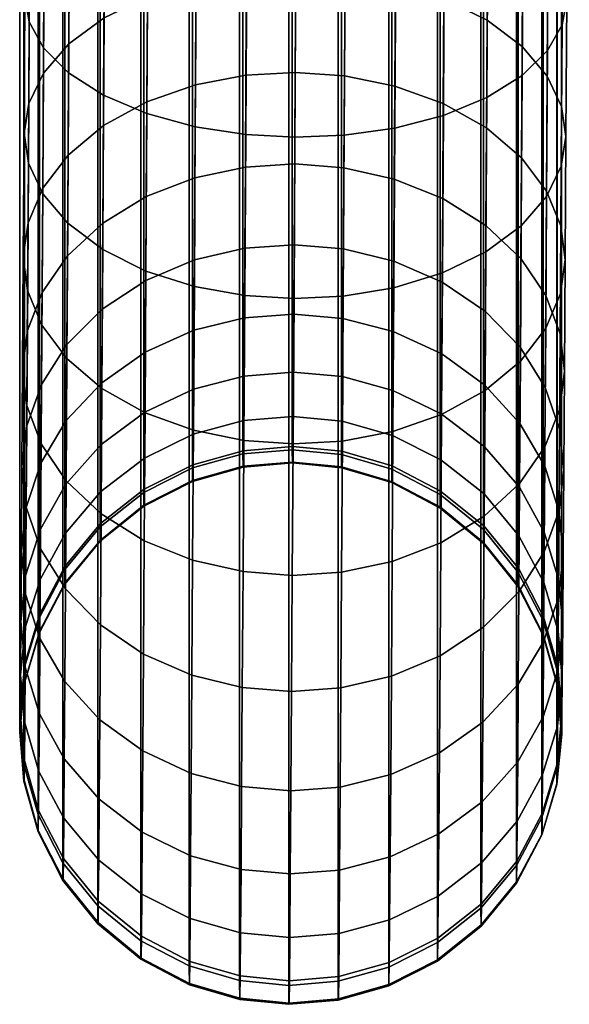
# Model space of a CAD drawing. Header units: millimetres. Extents: x -270 to 270, y -271 to 337.
# Tile 2 of 256: x -267 to -242, y -239 to -193. Entities that reach past the tile are written whole.
import ezdxf

# ---------------------------------------------------------------- set-up
doc = ezdxf.new("R2010")
doc.units = ezdxf.units.MM
doc.header["$MEASUREMENT"] = 0
doc.layers.add('podnoz', color=7, linetype='Continuous')

msp = doc.modelspace()

# ---------------------------------------------------------------- meshes
at = {"layer": 'podnoz'}
mesh = msp.add_polyface(dxfattribs=at)
corners = [(-256.978, -182.529, 9.937), (-256.929, -173.883, 7.567), (-254.655, -173.94, 7.363), (-254.703, -182.608, 9.739), (-259.303, -182.304, 10.571), (-259.255, -173.729, 8.221), (-261.54, -181.924, 11.672), (-261.492, -173.471, 9.355), (-263.536, -181.399, 13.212), (-263.489, -173.117, 10.942), (-265.156, -180.758, 15.108), (-265.11, -172.685, 12.895), (-266.312, -180.043, 17.231), (-266.268, -172.206, 15.083), (-266.977, -179.303, 19.438), (-266.934, -171.71, 17.358), (-267.181, -178.582, 21.596), (-267.14, -171.228, 19.581), (-257.025, -190.866, 13.232), (-254.751, -190.967, 13.042), (-259.35, -190.573, 13.839), (-261.587, -190.076, 14.893), (-263.582, -189.386, 16.368), (-265.2, -188.542, 18.184), (-266.355, -187.6, 20.218), (-267.019, -186.625, 22.332), (-267.222, -185.673, 24.399), (-267.008, -184.724, 26.465), (-266.969, -177.864, 23.754), (-266.334, -183.756, 28.579), (-266.296, -177.131, 25.961), (-265.168, -182.828, 30.614), (-265.132, -176.43, 28.085), (-263.54, -182.002, 32.43), (-263.505, -175.806, 29.981), (-261.538, -181.336, 33.905), (-261.503, -175.304, 31.521), (-259.296, -180.864, 34.959), (-259.262, -174.95, 32.622), (-256.968, -180.598, 35.567), (-256.935, -174.751, 33.256), (-254.693, -180.524, 35.757), (-254.66, -174.698, 33.454), (-266.37, -190.057, 31.903), (-267.046, -191.249, 29.908), (-265.204, -188.913, 33.824), (-263.575, -187.895, 35.539), (-261.571, -187.072, 36.931), (-259.329, -186.488, 37.927), (-257, -186.158, 38.501), (-254.725, -186.064, 38.68), (-267.277, -223.363, 98.305), (-267.5, -225.609, 98.651), (-267.5, -152.464, 573.204), (-267.277, -150.217, 572.857), (-265.419, -218.862, 97.611), (-266.593, -221.067, 97.951), (-266.593, -147.922, 572.504), (-265.419, -145.716, 572.164), (-261.774, -215.304, 97.063), (-263.783, -216.896, 97.308), (-263.783, -143.751, 571.861), (-261.774, -142.159, 571.615), (-257.197, -213.525, 96.789), (-259.528, -214.172, 96.888), (-259.528, -141.026, 571.441), (-257.197, -140.38, 571.341), (-254.921, -213.333, 96.759), (-254.921, -140.188, 571.312)]
mesh.append_faces([[corners[k] for k in face] for face in [(0, 1, 2, 3), (4, 5, 1, 0), (6, 7, 5, 4), (8, 9, 7, 6), (10, 11, 9, 8), (12, 13, 11, 10), (14, 15, 13, 12), (16, 17, 15, 14), (18, 0, 3, 19), (20, 4, 0, 18), (21, 6, 4, 20), (22, 8, 6, 21), (23, 10, 8, 22), (24, 12, 10, 23), (25, 14, 12, 24), (26, 16, 14, 25), (27, 28, 16, 26), (29, 30, 28, 27), (31, 32, 30, 29), (33, 34, 32, 31), (35, 36, 34, 33), (37, 38, 36, 35), (39, 40, 38, 37), (41, 42, 40, 39), (43, 29, 27, 44), (45, 31, 29, 43), (46, 33, 31, 45), (47, 35, 33, 46), (48, 37, 35, 47), (49, 39, 37, 48), (50, 41, 39, 49), (51, 52, 53, 54), (55, 56, 57, 58), (56, 51, 54, 57), (59, 60, 61, 62), (63, 64, 65, 66), (64, 59, 62, 65), (60, 55, 58, 61), (67, 63, 66, 68)]])
mesh = msp.add_polyface(dxfattribs=at)
corners = [(-242.395, -179.442, 19.44), (-242.352, -171.848, 17.358), (-242.14, -171.368, 19.581), (-242.182, -178.724, 21.597), (-243.067, -180.175, 17.232), (-243.023, -172.335, 15.084), (-244.231, -180.876, 15.108), (-244.186, -172.802, 12.895), (-245.858, -181.5, 13.212), (-245.812, -173.215, 10.942), (-247.86, -182.002, 11.672), (-247.812, -173.547, 9.355), (-250.101, -182.356, 10.572), (-250.052, -173.78, 8.221), (-252.429, -182.555, 9.937), (-252.38, -173.908, 7.567), (-254.703, -182.608, 9.739), (-254.655, -173.94, 7.363), (-242.437, -186.766, 22.334), (-242.222, -185.817, 24.401), (-243.111, -187.734, 20.22), (-244.276, -188.663, 18.186), (-245.904, -189.488, 16.37), (-247.907, -190.155, 14.894), (-250.148, -190.626, 13.84), (-252.476, -190.893, 13.232), (-254.751, -190.967, 13.042), (-252.419, -180.624, 35.567), (-252.385, -174.777, 33.257), (-254.66, -174.698, 33.454), (-254.693, -180.524, 35.757), (-250.094, -180.917, 34.96), (-250.06, -175.002, 32.622), (-247.858, -181.414, 33.906), (-247.823, -175.381, 31.522), (-245.863, -182.104, 32.431), (-245.827, -175.906, 29.982), (-244.244, -182.948, 30.615), (-244.207, -176.548, 28.086), (-243.089, -183.89, 28.581), (-243.051, -177.263, 25.962), (-242.426, -184.866, 26.467), (-242.386, -178.003, 23.755), (-252.452, -186.185, 38.501), (-254.725, -186.064, 38.68), (-250.127, -186.542, 37.928), (-247.891, -187.151, 36.933), (-245.897, -187.998, 35.541), (-244.28, -189.035, 33.826), (-243.126, -190.192, 31.906), (-242.464, -191.392, 29.911), (-252.648, -213.554, 96.793), (-254.921, -213.333, 96.759), (-254.921, -140.188, 571.312), (-252.648, -140.408, 571.346), (-248.094, -215.39, 97.076), (-250.326, -214.229, 96.897), (-250.326, -141.084, 571.45), (-248.094, -142.244, 571.629), (-244.495, -218.992, 97.631), (-246.106, -217.007, 97.325), (-246.106, -143.861, 571.878), (-244.495, -145.847, 572.184), (-242.695, -223.516, 98.329), (-243.349, -221.212, 97.974), (-243.349, -148.067, 572.526), (-242.695, -150.37, 572.881), (-242.5, -225.765, 98.675), (-242.5, -152.62, 573.228)]
mesh.append_faces([[corners[k] for k in face] for face in [(0, 1, 2, 3), (4, 5, 1, 0), (6, 7, 5, 4), (8, 9, 7, 6), (10, 11, 9, 8), (12, 13, 11, 10), (14, 15, 13, 12), (16, 17, 15, 14), (18, 0, 3, 19), (20, 4, 0, 18), (21, 6, 4, 20), (22, 8, 6, 21), (23, 10, 8, 22), (24, 12, 10, 23), (25, 14, 12, 24), (26, 16, 14, 25), (27, 28, 29, 30), (31, 32, 28, 27), (33, 34, 32, 31), (35, 36, 34, 33), (37, 38, 36, 35), (39, 40, 38, 37), (41, 42, 40, 39), (19, 3, 42, 41), (43, 27, 30, 44), (45, 31, 27, 43), (46, 33, 31, 45), (47, 35, 33, 46), (48, 37, 35, 47), (49, 39, 37, 48), (50, 41, 39, 49), (51, 52, 53, 54), (55, 56, 57, 58), (56, 51, 54, 57), (59, 60, 61, 62), (63, 64, 65, 66), (67, 63, 66, 68), (64, 59, 62, 65), (60, 55, 58, 61)]])
mesh = msp.add_polyface(dxfattribs=at)
corners = [(-257.072, -198.795, 17.415), (-257.025, -190.866, 13.232), (-254.751, -190.967, 13.042), (-254.798, -198.916, 17.236), (-259.396, -198.438, 17.989), (-259.35, -190.573, 13.839), (-261.632, -197.828, 18.983), (-261.587, -190.076, 14.893), (-263.626, -196.982, 20.376), (-263.582, -189.386, 16.368), (-265.244, -195.945, 22.09), (-265.2, -188.542, 18.184), (-266.397, -194.787, 24.01), (-266.355, -187.6, 20.218), (-267.059, -193.588, 26.006), (-267.019, -186.625, 22.332), (-267.261, -192.417, 27.957), (-267.222, -185.673, 24.399), (-267.046, -191.249, 29.908), (-267.008, -184.724, 26.465), (-265.285, -202.88, 26.777), (-263.668, -204.097, 25.185), (-266.437, -201.52, 28.561), (-267.098, -200.11, 30.414), (-267.299, -198.734, 32.227), (-267.083, -197.361, 34.039), (-266.406, -195.959, 35.893), (-266.37, -190.057, 31.903), (-265.238, -194.613, 37.677), (-265.204, -188.913, 33.824), (-263.608, -193.414, 39.269), (-263.575, -187.895, 35.539), (-261.604, -192.445, 40.563), (-261.571, -187.072, 36.931), (-259.361, -191.757, 41.488), (-259.329, -186.488, 37.927), (-257.032, -191.367, 42.021), (-257, -186.158, 38.501), (-267.116, -202.862, 38.693), (-267.334, -204.42, 37.037), (-266.438, -201.271, 40.387), (-265.27, -199.743, 42.017), (-263.638, -198.382, 43.473), (-261.633, -197.281, 44.655), (-259.389, -196.499, 45.5), (-257.06, -196.055, 45.988), (-254.785, -195.925, 46.14), (-254.756, -191.254, 42.188), (-261.66, -201.656, 49.238), (-263.666, -202.876, 48.18), (-259.417, -200.789, 49.993), (-257.087, -200.295, 50.43), (-254.812, -200.151, 50.566), (-261.906, -235.985, 100.251), (-259.674, -237.145, 100.429), (-259.674, -164, 574.982), (-261.906, -162.839, 574.803), (-265.505, -232.382, 99.695), (-263.894, -234.368, 100.001), (-263.894, -161.222, 574.554), (-265.505, -159.237, 574.248), (-267.305, -227.859, 98.998), (-266.651, -230.162, 99.353), (-266.651, -157.017, 573.906), (-267.305, -154.713, 573.55), (-267.5, -225.609, 98.651), (-267.5, -152.464, 573.204)]
mesh.append_faces([[corners[k] for k in face] for face in [(0, 1, 2, 3), (4, 5, 1, 0), (6, 7, 5, 4), (8, 9, 7, 6), (10, 11, 9, 8), (12, 13, 11, 10), (14, 15, 13, 12), (16, 17, 15, 14), (18, 19, 17, 16), (20, 10, 8, 21), (22, 12, 10, 20), (23, 14, 12, 22), (24, 16, 14, 23), (25, 18, 16, 24), (26, 27, 18, 25), (28, 29, 27, 26), (30, 31, 29, 28), (32, 33, 31, 30), (34, 35, 33, 32), (36, 37, 35, 34), (38, 25, 24, 39), (40, 26, 25, 38), (41, 28, 26, 40), (42, 30, 28, 41), (43, 32, 30, 42), (44, 34, 32, 43), (45, 36, 34, 44), (46, 47, 36, 45), (48, 43, 42, 49), (50, 44, 43, 48), (51, 45, 44, 50), (52, 46, 45, 51), (53, 54, 55, 56), (57, 58, 59, 60), (61, 62, 63, 64), (62, 57, 60, 63), (58, 53, 56, 59), (65, 61, 64, 66)]])
mesh = msp.add_polyface(dxfattribs=at)
corners = [(-242.477, -193.731, 26.009), (-242.437, -186.766, 22.334), (-242.222, -185.817, 24.401), (-242.262, -192.563, 27.96), (-243.153, -194.923, 24.013), (-243.111, -187.734, 20.22), (-244.319, -196.067, 22.092), (-244.276, -188.663, 18.186), (-245.948, -197.085, 20.378), (-245.904, -189.488, 16.37), (-247.952, -197.908, 18.985), (-247.907, -190.155, 14.894), (-250.194, -198.491, 17.99), (-250.148, -190.626, 13.84), (-252.523, -198.822, 17.416), (-252.476, -190.893, 13.232), (-254.798, -198.916, 17.236), (-254.751, -190.967, 13.042), (-242.426, -184.866, 26.467), (-242.464, -191.392, 29.911), (-242.516, -200.255, 30.419), (-242.3, -198.882, 32.231), (-243.193, -201.657, 28.565), (-244.361, -203.003, 26.781), (-245.991, -204.202, 25.188), (-254.756, -191.254, 42.188), (-254.725, -186.064, 38.68), (-257, -186.158, 38.501), (-257.032, -191.367, 42.021), (-252.483, -191.394, 42.022), (-252.452, -186.185, 38.501), (-250.158, -191.812, 41.489), (-250.127, -186.542, 37.928), (-247.923, -192.526, 40.566), (-247.891, -187.151, 36.933), (-245.93, -193.519, 39.272), (-245.897, -187.998, 35.541), (-244.313, -194.736, 37.68), (-244.28, -189.035, 33.826), (-243.161, -196.096, 35.897), (-243.126, -190.192, 31.906), (-242.5, -197.506, 34.043), (-252.511, -196.082, 45.989), (-254.785, -195.925, 46.14), (-250.187, -196.554, 45.502), (-247.953, -197.363, 44.658), (-245.961, -198.488, 43.477), (-244.345, -199.868, 42.022), (-243.194, -201.41, 40.393), (-242.534, -203.009, 38.699), (-252.538, -200.323, 50.431), (-254.812, -200.151, 50.566), (-250.214, -200.844, 49.996), (-247.98, -201.738, 49.242), (-245.989, -202.983, 48.185), (-242.723, -228.012, 99.022), (-242.5, -225.765, 98.675), (-242.5, -152.62, 573.228), (-242.723, -154.866, 573.574), (-244.581, -232.512, 99.715), (-243.407, -230.307, 99.375), (-243.407, -157.161, 573.928), (-244.581, -159.367, 574.268), (-248.226, -236.07, 100.264), (-246.217, -234.478, 100.018), (-246.217, -161.332, 574.571), (-248.226, -162.924, 574.816), (-250.472, -237.202, 100.438), (-250.472, -164.057, 574.991)]
mesh.append_faces([[corners[k] for k in face] for face in [(0, 1, 2, 3), (4, 5, 1, 0), (6, 7, 5, 4), (8, 9, 7, 6), (10, 11, 9, 8), (12, 13, 11, 10), (14, 15, 13, 12), (16, 17, 15, 14), (3, 2, 18, 19), (20, 0, 3, 21), (22, 4, 0, 20), (23, 6, 4, 22), (24, 8, 6, 23), (25, 26, 27, 28), (29, 30, 26, 25), (31, 32, 30, 29), (33, 34, 32, 31), (35, 36, 34, 33), (37, 38, 36, 35), (39, 40, 38, 37), (41, 19, 40, 39), (21, 3, 19, 41), (42, 29, 25, 43), (44, 31, 29, 42), (45, 33, 31, 44), (46, 35, 33, 45), (47, 37, 35, 46), (48, 39, 37, 47), (49, 41, 39, 48), (50, 42, 43, 51), (52, 44, 42, 50), (53, 45, 44, 52), (54, 46, 45, 53), (55, 56, 57, 58), (59, 60, 61, 62), (60, 55, 58, 61), (63, 64, 65, 66), (67, 63, 66, 68), (64, 59, 62, 65)]])
mesh = msp.add_polyface(dxfattribs=at)
corners = [(-259.44, -205.804, 22.968), (-259.396, -198.438, 17.989), (-257.072, -198.795, 17.415), (-257.116, -206.222, 22.435), (-261.675, -205.09, 23.892), (-261.632, -197.828, 18.983), (-263.668, -204.097, 25.185), (-263.626, -196.982, 20.376), (-257.157, -212.908, 28.092), (-254.842, -206.362, 22.27), (-254.883, -213.064, 27.94), (-259.481, -212.435, 28.578), (-261.715, -211.626, 29.422), (-263.708, -210.501, 30.604), (-265.323, -209.122, 32.058), (-265.285, -202.88, 26.777), (-266.474, -207.58, 33.688), (-266.437, -201.52, 28.561), (-267.134, -205.981, 35.382), (-267.098, -200.11, 30.414), (-267.334, -204.42, 37.037), (-267.299, -198.734, 32.227), (-266.509, -213.061, 39.429), (-265.359, -214.767, 37.972), (-267.167, -211.291, 40.944), (-267.366, -209.563, 42.425), (-267.147, -207.838, 43.905), (-267.116, -202.862, 38.693), (-266.468, -206.076, 45.42), (-266.438, -201.271, 40.387), (-265.299, -204.383, 46.878), (-265.27, -199.743, 42.017), (-263.666, -202.876, 48.18), (-263.638, -198.382, 43.473), (-267.176, -212.231, 49.617), (-267.396, -214.104, 48.328), (-266.496, -210.318, 50.936), (-265.325, -208.481, 52.205), (-263.692, -206.844, 53.338), (-261.686, -205.518, 54.259), (-261.66, -201.656, 49.238), (-259.441, -204.576, 54.917), (-259.417, -200.789, 49.993), (-257.111, -204.039, 55.297), (-257.087, -200.295, 50.43), (-254.836, -203.881, 55.416), (-254.812, -200.151, 50.566), (-265.349, -211.989, 57.937), (-266.521, -213.951, 56.871), (-263.715, -210.241, 58.889), (-261.708, -208.825, 59.662), (-259.463, -207.819, 60.215), (-257.133, -207.245, 60.535), (-254.857, -207.075, 60.635), (-261.728, -211.596, 65.526), (-263.735, -213.088, 64.913), (-259.482, -210.536, 65.965), (-257.152, -209.931, 66.219), (-254.876, -209.752, 66.299), (-254.893, -211.797, 72.22), (-257.168, -211.983, 72.161), (-257.352, -237.821, 100.534), (-255.079, -238.041, 100.568), (-255.079, -164.896, 575.12), (-257.352, -164.675, 575.086), (-259.674, -237.145, 100.429), (-259.674, -164, 574.982)]
mesh.append_faces([[corners[k] for k in face] for face in [(0, 1, 2, 3), (4, 5, 1, 0), (6, 7, 5, 4), (8, 3, 9, 10), (11, 0, 3, 8), (12, 4, 0, 11), (13, 6, 4, 12), (14, 15, 6, 13), (16, 17, 15, 14), (18, 19, 17, 16), (20, 21, 19, 18), (22, 16, 14, 23), (24, 18, 16, 22), (25, 20, 18, 24), (26, 27, 20, 25), (28, 29, 27, 26), (30, 31, 29, 28), (32, 33, 31, 30), (34, 26, 25, 35), (36, 28, 26, 34), (37, 30, 28, 36), (38, 32, 30, 37), (39, 40, 32, 38), (41, 42, 40, 39), (43, 44, 42, 41), (45, 46, 44, 43), (47, 37, 36, 48), (49, 38, 37, 47), (50, 39, 38, 49), (51, 41, 39, 50), (52, 43, 41, 51), (53, 45, 43, 52), (54, 50, 49, 55), (56, 51, 50, 54), (57, 52, 51, 56), (58, 53, 52, 57), (59, 58, 57, 60), (61, 62, 63, 64), (65, 61, 64, 66)]])
mesh = msp.add_polyface(dxfattribs=at)
corners = [(-247.995, -205.171, 23.894), (-247.952, -197.908, 18.985), (-245.948, -197.085, 20.378), (-245.991, -204.202, 25.188), (-250.238, -205.859, 22.97), (-250.194, -198.491, 17.99), (-252.567, -206.249, 22.436), (-252.523, -198.822, 17.416), (-254.842, -206.362, 22.27), (-254.798, -198.916, 17.236), (-257.116, -206.222, 22.435), (-257.072, -198.795, 17.415), (-242.552, -206.128, 35.387), (-242.516, -200.255, 30.419), (-242.3, -198.882, 32.231), (-242.334, -204.569, 37.043), (-243.23, -207.719, 33.693), (-243.193, -201.657, 28.565), (-244.399, -209.247, 32.063), (-244.361, -203.003, 26.781), (-246.03, -210.607, 30.608), (-248.035, -211.708, 29.425), (-250.279, -212.49, 28.58), (-252.608, -212.935, 28.093), (-254.883, -213.064, 27.94), (-242.5, -197.506, 34.043), (-242.534, -203.009, 38.699), (-242.585, -211.439, 40.951), (-242.367, -209.714, 42.432), (-243.264, -213.201, 39.436), (-244.374, -204.51, 46.884), (-244.345, -199.868, 42.022), (-245.961, -198.488, 43.477), (-245.989, -202.983, 48.185), (-243.224, -206.216, 45.427), (-243.194, -201.41, 40.393), (-242.565, -207.986, 43.913), (-252.562, -204.067, 55.299), (-252.538, -200.323, 50.431), (-254.812, -200.151, 50.566), (-254.836, -203.881, 55.416), (-250.239, -204.632, 54.921), (-250.214, -200.844, 49.996), (-248.006, -205.601, 54.264), (-247.98, -201.738, 49.242), (-246.015, -206.951, 53.345), (-244.401, -208.608, 52.213), (-243.251, -210.46, 50.944), (-242.594, -212.381, 49.626), (-252.584, -207.273, 60.537), (-254.857, -207.075, 60.635), (-250.261, -207.876, 60.219), (-248.028, -208.909, 59.668), (-246.038, -210.35, 58.897), (-244.424, -212.117, 57.946), (-252.603, -209.959, 66.221), (-254.876, -209.752, 66.299), (-250.28, -210.593, 65.97), (-248.048, -211.681, 65.533), (-246.058, -213.197, 64.922), (-252.619, -212.012, 72.164), (-254.893, -211.797, 72.22), (-252.803, -237.849, 100.538), (-250.472, -237.202, 100.438), (-250.472, -164.057, 574.991), (-252.803, -164.703, 575.09), (-255.079, -238.041, 100.568), (-255.079, -164.896, 575.12)]
mesh.append_faces([[corners[k] for k in face] for face in [(0, 1, 2, 3), (4, 5, 1, 0), (6, 7, 5, 4), (8, 9, 7, 6), (10, 11, 9, 8), (12, 13, 14, 15), (16, 17, 13, 12), (18, 19, 17, 16), (20, 3, 19, 18), (21, 0, 3, 20), (22, 4, 0, 21), (23, 6, 4, 22), (24, 8, 6, 23), (15, 14, 25, 26), (27, 12, 15, 28), (29, 16, 12, 27), (30, 31, 32, 33), (34, 35, 31, 30), (36, 26, 35, 34), (28, 15, 26, 36), (37, 38, 39, 40), (41, 42, 38, 37), (43, 44, 42, 41), (45, 33, 44, 43), (46, 30, 33, 45), (47, 34, 30, 46), (48, 36, 34, 47), (49, 37, 40, 50), (51, 41, 37, 49), (52, 43, 41, 51), (53, 45, 43, 52), (54, 46, 45, 53), (55, 49, 50, 56), (57, 51, 49, 55), (58, 52, 51, 57), (59, 53, 52, 58), (60, 55, 56, 61), (62, 63, 64, 65), (66, 62, 65, 67)]])
mesh = msp.add_polyface(dxfattribs=at)
corners = [(-244.434, -214.894, 37.978), (-244.399, -209.247, 32.063), (-243.23, -207.719, 33.693), (-243.264, -213.201, 39.436), (-246.067, -216.401, 36.677), (-246.03, -210.607, 30.608), (-248.072, -217.621, 35.619), (-248.035, -211.708, 29.425), (-250.316, -218.488, 34.863), (-250.279, -212.49, 28.58), (-252.646, -218.982, 34.427), (-252.608, -212.935, 28.093), (-254.921, -219.127, 34.29), (-254.883, -213.064, 27.94), (-242.616, -216.129, 47.048), (-242.585, -211.439, 40.951), (-242.367, -209.714, 42.432), (-242.396, -214.256, 48.337), (-243.296, -218.042, 45.73), (-244.467, -219.88, 44.461), (-242.565, -207.986, 43.913), (-242.594, -212.381, 49.626), (-242.643, -220.145, 53.609), (-242.422, -218.146, 54.692), (-243.276, -214.094, 56.881), (-243.251, -210.46, 50.944), (-244.401, -208.608, 52.213), (-244.424, -212.117, 57.946), (-242.619, -216.144, 55.774), (-244.446, -215.058, 64.168), (-246.038, -210.35, 58.897), (-246.058, -213.197, 64.922), (-243.298, -217.138, 63.324), (-242.642, -219.297, 62.446), (-250.296, -212.669, 71.982), (-250.28, -210.593, 65.97), (-252.603, -209.959, 66.221), (-252.619, -212.012, 72.164), (-248.064, -213.799, 71.665), (-248.048, -211.681, 65.533), (-246.075, -215.372, 71.221), (-244.463, -217.304, 70.673), (-243.316, -219.464, 70.059), (-252.632, -213.405, 78.295), (-254.893, -211.797, 72.22), (-254.905, -213.185, 78.329), (-250.309, -214.079, 78.184), (-248.077, -215.236, 77.991), (-246.088, -216.849, 77.719), (-244.477, -218.829, 77.384), (-252.641, -214.123, 84.541), (-254.914, -213.901, 84.552), (-250.318, -214.806, 84.503), (-248.087, -215.977, 84.435), (-246.098, -217.61, 84.339), (-252.646, -214.165, 90.682), (-254.919, -213.942, 90.671), (-250.324, -214.848, 90.715), (-248.092, -216.02, 90.771), (-246.104, -217.654, 90.848), (-252.648, -213.554, 96.793), (-250.326, -214.229, 96.897), (-248.094, -215.39, 97.076), (-246.106, -217.007, 97.325), (-254.921, -213.333, 96.759)]
mesh.append_faces([[corners[k] for k in face] for face in [(0, 1, 2, 3), (4, 5, 1, 0), (6, 7, 5, 4), (8, 9, 7, 6), (10, 11, 9, 8), (12, 13, 11, 10), (14, 15, 16, 17), (18, 3, 15, 14), (19, 0, 3, 18), (17, 16, 20, 21), (22, 14, 17, 23), (24, 25, 26, 27), (28, 21, 25, 24), (23, 17, 21, 28), (29, 27, 30, 31), (32, 24, 27, 29), (33, 28, 24, 32), (34, 35, 36, 37), (38, 39, 35, 34), (40, 31, 39, 38), (41, 29, 31, 40), (42, 32, 29, 41), (43, 37, 44, 45), (46, 34, 37, 43), (47, 38, 34, 46), (48, 40, 38, 47), (49, 41, 40, 48), (50, 43, 45, 51), (52, 46, 43, 50), (53, 47, 46, 52), (54, 48, 47, 53), (55, 50, 51, 56), (57, 52, 50, 55), (58, 53, 52, 57), (59, 54, 53, 58), (57, 55, 60, 61), (59, 58, 62, 63), (58, 57, 61, 62), (55, 56, 64, 60)]])
mesh = msp.add_polyface(dxfattribs=at)
corners = [(-257.195, -218.954, 34.426), (-257.157, -212.908, 28.092), (-254.883, -213.064, 27.94), (-254.921, -219.127, 34.29), (-259.519, -218.433, 34.861), (-259.481, -212.435, 28.578), (-261.752, -217.539, 35.615), (-261.715, -211.626, 29.422), (-263.744, -216.294, 36.671), (-263.708, -210.501, 30.604), (-265.359, -214.767, 37.972), (-265.323, -209.122, 32.058), (-265.391, -219.752, 44.453), (-263.777, -221.409, 43.321), (-266.54, -217.9, 45.721), (-266.509, -213.061, 39.429), (-267.198, -215.979, 47.039), (-267.167, -211.291, 40.944), (-267.396, -214.104, 48.328), (-267.366, -209.563, 42.425), (-267.422, -217.992, 54.681), (-267.225, -219.994, 53.598), (-267.201, -215.993, 55.763), (-267.176, -212.231, 49.617), (-266.521, -213.951, 56.871), (-266.496, -210.318, 50.936), (-266.542, -216.995, 63.312), (-267.224, -219.145, 62.433), (-265.37, -214.928, 64.157), (-265.349, -211.989, 57.937), (-263.735, -213.088, 64.913), (-263.715, -210.241, 58.889), (-265.387, -217.174, 70.66), (-266.561, -219.32, 70.045), (-263.752, -215.262, 71.21), (-261.744, -213.714, 71.657), (-261.728, -211.596, 65.526), (-259.499, -212.612, 71.976), (-259.482, -210.536, 65.965), (-257.168, -211.983, 72.161), (-257.152, -209.931, 66.219), (-263.766, -216.739, 77.707), (-265.401, -218.699, 77.369), (-261.757, -215.151, 77.981), (-259.511, -214.021, 78.178), (-257.181, -213.376, 78.292), (-254.905, -213.185, 78.329), (-254.893, -211.797, 72.22), (-263.775, -217.5, 84.325), (-265.411, -219.485, 84.204), (-261.767, -215.892, 84.424), (-259.521, -214.748, 84.495), (-257.19, -214.095, 84.537), (-254.914, -213.901, 84.552), (-261.772, -215.935, 90.759), (-263.781, -217.544, 90.833), (-259.526, -214.79, 90.707), (-257.195, -214.136, 90.678), (-254.919, -213.942, 90.671), (-261.774, -215.304, 97.063), (-259.528, -214.172, 96.888), (-257.197, -213.525, 96.789), (-254.921, -213.333, 96.759), (-263.783, -216.896, 97.308)]
mesh.append_faces([[corners[k] for k in face] for face in [(0, 1, 2, 3), (4, 5, 1, 0), (6, 7, 5, 4), (8, 9, 7, 6), (10, 11, 9, 8), (12, 10, 8, 13), (14, 15, 10, 12), (16, 17, 15, 14), (18, 19, 17, 16), (20, 18, 16, 21), (22, 23, 18, 20), (24, 25, 23, 22), (26, 24, 22, 27), (28, 29, 24, 26), (30, 31, 29, 28), (32, 28, 26, 33), (34, 30, 28, 32), (35, 36, 30, 34), (37, 38, 36, 35), (39, 40, 38, 37), (41, 34, 32, 42), (43, 35, 34, 41), (44, 37, 35, 43), (45, 39, 37, 44), (46, 47, 39, 45), (48, 41, 42, 49), (50, 43, 41, 48), (51, 44, 43, 50), (52, 45, 44, 51), (53, 46, 45, 52), (54, 50, 48, 55), (56, 51, 50, 54), (57, 52, 51, 56), (58, 53, 52, 57), (56, 54, 59, 60), (58, 57, 61, 62), (57, 56, 60, 61), (54, 55, 63, 59)]])
mesh = msp.add_polyface(dxfattribs=at)
corners = [(-246.1, -221.516, 43.327), (-246.067, -216.401, 36.677), (-244.434, -214.894, 37.978), (-244.467, -219.88, 44.461), (-248.106, -222.842, 42.407), (-248.072, -217.621, 35.619), (-250.351, -223.784, 41.748), (-250.316, -218.488, 34.863), (-252.681, -224.321, 41.369), (-252.646, -218.982, 34.427), (-254.956, -224.479, 41.249), (-254.921, -219.127, 34.29), (-243.324, -222.187, 52.502), (-243.296, -218.042, 45.73), (-242.616, -216.129, 47.048), (-242.643, -220.145, 53.609), (-244.495, -224.149, 51.436), (-246.129, -225.897, 50.484), (-248.136, -227.312, 49.71), (-250.381, -228.319, 49.157), (-252.711, -228.893, 48.838), (-254.987, -229.062, 48.737), (-242.667, -223.509, 60.729), (-242.422, -218.146, 54.692), (-242.446, -221.404, 61.588), (-243.349, -225.66, 59.851), (-244.521, -227.726, 59.005), (-246.156, -229.567, 58.25), (-242.619, -216.144, 55.774), (-242.642, -219.297, 62.446), (-242.687, -226.08, 68.173), (-242.465, -223.894, 68.797), (-243.37, -228.313, 67.534), (-242.661, -221.706, 69.421), (-243.298, -217.138, 63.324), (-243.316, -219.464, 70.059), (-242.703, -227.825, 75.852), (-242.48, -225.584, 76.235), (-243.331, -221.043, 77.008), (-244.463, -217.304, 70.673), (-244.477, -218.829, 77.384), (-242.676, -223.341, 76.617), (-242.714, -228.725, 83.675), (-242.492, -226.456, 83.812), (-244.487, -219.616, 84.22), (-246.088, -216.849, 77.719), (-246.098, -217.61, 84.339), (-243.341, -221.858, 84.087), (-242.686, -224.184, 83.948), (-244.493, -219.661, 90.942), (-246.104, -217.654, 90.848), (-243.347, -221.905, 91.047), (-242.692, -224.233, 91.156), (-242.498, -226.506, 91.262), (-242.721, -228.777, 91.367), (-242.5, -225.765, 98.675), (-242.723, -228.012, 99.022), (-244.495, -218.992, 97.631), (-243.349, -221.212, 97.974), (-242.695, -223.516, 98.329), (-246.106, -217.007, 97.325)]
mesh.append_faces([[corners[k] for k in face] for face in [(0, 1, 2, 3), (4, 5, 1, 0), (6, 7, 5, 4), (8, 9, 7, 6), (10, 11, 9, 8), (12, 13, 14, 15), (16, 3, 13, 12), (17, 0, 3, 16), (18, 4, 0, 17), (19, 6, 4, 18), (20, 8, 6, 19), (21, 10, 8, 20), (22, 15, 23, 24), (25, 12, 15, 22), (26, 16, 12, 25), (27, 17, 16, 26), (24, 23, 28, 29), (30, 22, 24, 31), (32, 25, 22, 30), (33, 29, 34, 35), (31, 24, 29, 33), (36, 30, 31, 37), (38, 35, 39, 40), (41, 33, 35, 38), (37, 31, 33, 41), (42, 36, 37, 43), (44, 40, 45, 46), (47, 38, 40, 44), (48, 41, 38, 47), (43, 37, 41, 48), (49, 44, 46, 50), (51, 47, 44, 49), (52, 48, 47, 51), (53, 43, 48, 52), (54, 53, 55, 56), (51, 49, 57, 58), (53, 52, 59, 55), (52, 51, 58, 59), (49, 50, 60, 57)]])
mesh = msp.add_polyface(dxfattribs=at)
corners = [(-257.229, -224.293, 41.367), (-257.195, -218.954, 34.426), (-254.921, -219.127, 34.29), (-254.956, -224.479, 41.249), (-259.553, -223.728, 41.745), (-259.519, -218.433, 34.861), (-261.786, -222.759, 42.402), (-261.752, -217.539, 35.615), (-263.777, -221.409, 43.321), (-263.744, -216.294, 36.671), (-257.26, -228.865, 48.836), (-254.987, -229.062, 48.737), (-259.583, -228.262, 49.153), (-261.816, -227.228, 49.704), (-263.807, -225.788, 50.476), (-265.42, -224.02, 51.426), (-265.391, -219.752, 44.453), (-266.568, -222.044, 52.491), (-266.54, -217.9, 45.721), (-267.225, -219.994, 53.598), (-267.198, -215.979, 47.039), (-265.446, -227.597, 58.994), (-263.833, -229.457, 58.241), (-266.593, -225.516, 59.839), (-267.249, -223.357, 60.716), (-267.445, -221.25, 61.575), (-267.422, -217.992, 54.681), (-267.224, -219.145, 62.433), (-267.201, -215.993, 55.763), (-266.614, -228.169, 67.52), (-265.467, -230.329, 66.906), (-267.269, -225.927, 68.158), (-267.465, -223.739, 68.782), (-267.243, -221.553, 69.406), (-266.561, -219.32, 70.045), (-266.542, -216.995, 63.312), (-267.48, -225.429, 76.217), (-267.285, -227.672, 75.835), (-267.258, -223.188, 76.6), (-266.575, -220.898, 76.992), (-265.401, -218.699, 77.369), (-265.387, -217.174, 70.66), (-267.491, -226.3, 83.792), (-267.296, -228.572, 83.656), (-267.268, -224.031, 83.929), (-266.585, -221.713, 84.069), (-265.411, -219.485, 84.204), (-267.498, -226.35, 91.24), (-267.303, -228.624, 91.346), (-267.275, -224.08, 91.135), (-266.591, -221.76, 91.027), (-265.417, -219.531, 90.924), (-263.781, -217.544, 90.833), (-263.775, -217.5, 84.325), (-267.305, -227.859, 98.998), (-267.5, -225.609, 98.651), (-267.277, -223.363, 98.305), (-266.593, -221.067, 97.951), (-265.419, -218.862, 97.611), (-263.783, -216.896, 97.308)]
mesh.append_faces([[corners[k] for k in face] for face in [(0, 1, 2, 3), (4, 5, 1, 0), (6, 7, 5, 4), (8, 9, 7, 6), (10, 0, 3, 11), (12, 4, 0, 10), (13, 6, 4, 12), (14, 8, 6, 13), (15, 16, 8, 14), (17, 18, 16, 15), (19, 20, 18, 17), (21, 15, 14, 22), (23, 17, 15, 21), (24, 19, 17, 23), (25, 26, 19, 24), (27, 28, 26, 25), (29, 23, 21, 30), (31, 24, 23, 29), (32, 25, 24, 31), (33, 27, 25, 32), (34, 35, 27, 33), (36, 32, 31, 37), (38, 33, 32, 36), (39, 34, 33, 38), (40, 41, 34, 39), (42, 36, 37, 43), (44, 38, 36, 42), (45, 39, 38, 44), (46, 40, 39, 45), (47, 42, 43, 48), (49, 44, 42, 47), (50, 45, 44, 49), (51, 46, 45, 50), (52, 53, 46, 51), (47, 48, 54, 55), (50, 49, 56, 57), (52, 51, 58, 59), (51, 50, 57, 58), (49, 47, 55, 56)]])
mesh = msp.add_polyface(dxfattribs=at)
corners = [(-248.163, -231.058, 57.636), (-248.136, -227.312, 49.71), (-246.129, -225.897, 50.484), (-246.156, -229.567, 58.25), (-250.409, -232.118, 57.197), (-250.381, -228.319, 49.157), (-252.739, -232.723, 56.944), (-252.711, -228.893, 48.838), (-255.015, -232.902, 56.864), (-254.987, -229.062, 48.737), (-244.542, -230.459, 66.919), (-244.521, -227.726, 59.005), (-243.349, -225.66, 59.851), (-243.37, -228.313, 67.534), (-246.178, -232.371, 66.369), (-248.186, -233.92, 65.922), (-250.431, -235.021, 65.603), (-252.762, -235.65, 65.418), (-255.038, -235.837, 65.359), (-243.386, -230.114, 75.46), (-242.687, -226.08, 68.173), (-242.703, -227.825, 75.852), (-244.559, -232.314, 75.083), (-246.195, -234.274, 74.745), (-248.203, -235.862, 74.471), (-250.449, -236.991, 74.274), (-252.78, -237.636, 74.16), (-255.056, -237.828, 74.124), (-243.398, -231.043, 83.535), (-242.714, -228.725, 83.675), (-244.571, -233.271, 83.4), (-246.207, -235.256, 83.279), (-248.216, -236.864, 83.18), (-250.462, -238.008, 83.109), (-252.793, -238.661, 83.067), (-255.069, -238.855, 83.052), (-242.721, -228.777, 91.367), (-242.492, -226.456, 83.812), (-242.498, -226.506, 91.262), (-243.405, -231.097, 91.475), (-244.579, -233.326, 91.578), (-246.215, -235.313, 91.669), (-248.223, -236.922, 91.743), (-250.47, -238.067, 91.795), (-252.801, -238.72, 91.824), (-255.076, -238.915, 91.832), (-243.407, -230.307, 99.375), (-244.581, -232.512, 99.715), (-242.723, -228.012, 99.022), (-246.217, -234.478, 100.018), (-248.226, -236.07, 100.264), (-250.472, -237.202, 100.438), (-252.803, -237.849, 100.538)]
mesh.append_faces([[corners[k] for k in face] for face in [(0, 1, 2, 3), (4, 5, 1, 0), (6, 7, 5, 4), (8, 9, 7, 6), (10, 11, 12, 13), (14, 3, 11, 10), (15, 0, 3, 14), (16, 4, 0, 15), (17, 6, 4, 16), (18, 8, 6, 17), (19, 13, 20, 21), (22, 10, 13, 19), (23, 14, 10, 22), (24, 15, 14, 23), (25, 16, 15, 24), (26, 17, 16, 25), (27, 18, 17, 26), (28, 19, 21, 29), (30, 22, 19, 28), (31, 23, 22, 30), (32, 24, 23, 31), (33, 25, 24, 32), (34, 26, 25, 33), (35, 27, 26, 34), (36, 29, 37, 38), (39, 28, 29, 36), (40, 30, 28, 39), (41, 31, 30, 40), (42, 32, 31, 41), (43, 33, 32, 42), (44, 34, 33, 43), (45, 35, 34, 44), (40, 39, 46, 47), (39, 36, 48, 46), (42, 41, 49, 50), (44, 43, 51, 52), (43, 42, 50, 51), (41, 40, 47, 49)]])
mesh = msp.add_polyface(dxfattribs=at)
corners = [(-257.288, -232.695, 56.941), (-257.26, -228.865, 48.836), (-254.987, -229.062, 48.737), (-255.015, -232.902, 56.864), (-259.611, -232.061, 57.193), (-259.583, -228.262, 49.153), (-261.843, -230.973, 57.629), (-261.816, -227.228, 49.704), (-263.833, -229.457, 58.241), (-263.807, -225.788, 50.476), (-257.311, -235.622, 65.415), (-255.038, -235.837, 65.359), (-259.634, -234.964, 65.597), (-261.866, -233.835, 65.914), (-263.855, -232.261, 66.359), (-265.467, -230.329, 66.906), (-265.446, -227.597, 58.994), (-257.329, -237.608, 74.157), (-255.056, -237.828, 74.124), (-259.651, -236.934, 74.268), (-261.883, -235.777, 74.462), (-263.872, -234.164, 74.733), (-265.484, -232.184, 75.068), (-266.63, -229.969, 75.444), (-266.614, -228.169, 67.52), (-267.285, -227.672, 75.835), (-267.269, -225.927, 68.158), (-257.342, -238.633, 83.063), (-255.069, -238.855, 83.052), (-259.664, -237.951, 83.101), (-261.896, -236.779, 83.169), (-263.885, -235.146, 83.265), (-265.496, -233.141, 83.384), (-266.642, -230.898, 83.517), (-267.296, -228.572, 83.656), (-257.349, -238.692, 91.82), (-255.076, -238.915, 91.832), (-259.672, -238.009, 91.787), (-261.903, -236.837, 91.731), (-263.892, -235.202, 91.654), (-265.503, -233.196, 91.56), (-266.649, -230.952, 91.455), (-267.303, -228.624, 91.346), (-255.079, -238.041, 100.568), (-257.352, -237.821, 100.534), (-259.674, -237.145, 100.429), (-261.906, -235.985, 100.251), (-263.894, -234.368, 100.001), (-265.505, -232.382, 99.695), (-266.651, -230.162, 99.353), (-267.305, -227.859, 98.998), (-252.801, -238.72, 91.824), (-252.803, -237.849, 100.538)]
mesh.append_faces([[corners[k] for k in face] for face in [(0, 1, 2, 3), (4, 5, 1, 0), (6, 7, 5, 4), (8, 9, 7, 6), (10, 0, 3, 11), (12, 4, 0, 10), (13, 6, 4, 12), (14, 8, 6, 13), (15, 16, 8, 14), (17, 10, 11, 18), (19, 12, 10, 17), (20, 13, 12, 19), (21, 14, 13, 20), (22, 15, 14, 21), (23, 24, 15, 22), (25, 26, 24, 23), (27, 17, 18, 28), (29, 19, 17, 27), (30, 20, 19, 29), (31, 21, 20, 30), (32, 22, 21, 31), (33, 23, 22, 32), (34, 25, 23, 33), (35, 27, 28, 36), (37, 29, 27, 35), (38, 30, 29, 37), (39, 31, 30, 38), (40, 32, 31, 39), (41, 33, 32, 40), (42, 34, 33, 41), (35, 36, 43, 44), (38, 37, 45, 46), (37, 35, 44, 45), (40, 39, 47, 48), (42, 41, 49, 50), (41, 40, 48, 49), (39, 38, 46, 47), (36, 51, 52, 43)]])

doc.saveas('drawing.dxf')
